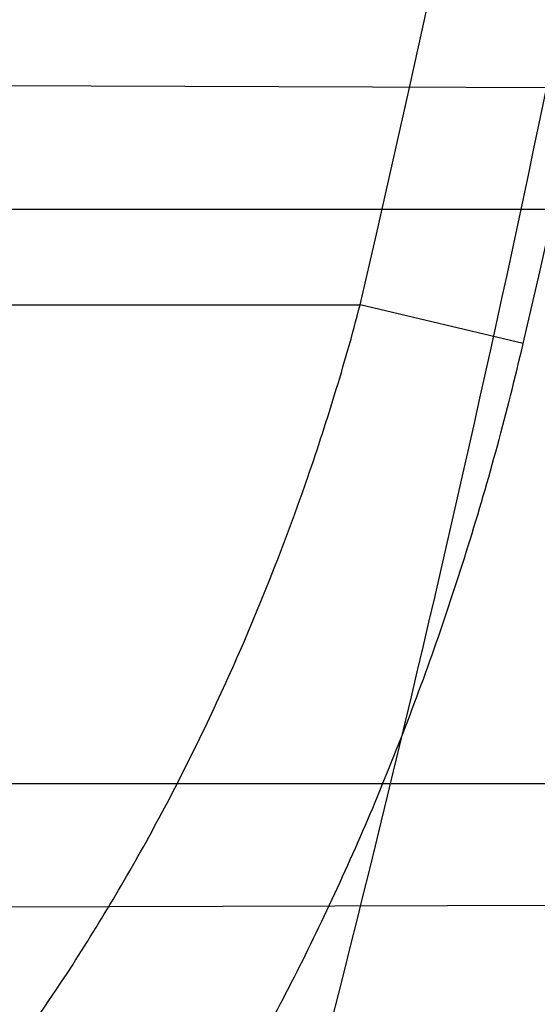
# Model space of a CAD drawing. Header units: millimetres. Extents: x 0 to 297, y 0 to 210.
# Tile 92 of 256: x 141.7331 to 141.7452, y 93.4522 to 93.4753. Entities that reach past the tile are written whole.
import ezdxf

# ---------------------------------------------------------------- set-up
doc = ezdxf.new("R2010")
doc.units = ezdxf.units.MM
doc.header["$LTSCALE"] = 16.335
doc.layers.get('0').update_dxf_attribs({"linetype": 'CONTINUOUS'})
for name, color, linetype in [('01_GLOBAL', 7, 'CONTINUOUS'), ('INTFCLR_1', 7, 'CONTINUOUS'), ('INTFCLR_144815', 7, 'CONTINUOUS')]:
    doc.layers.add(name, color=color, linetype=linetype)

msp = doc.modelspace()

# ---------------------------------------------------------------- linework, layer by layer
at = {"color": 7, "linetype": 'Continuous'}
msp.add_circle((142.5788034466, 92.2083412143), 3.42, dxfattribs=at)
at = {"color": 9, "linetype": 'Continuous'}
msp.add_arc((142.5788034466, 92.2083412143), 3.3761688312, 92.9674534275, 177.0325465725, dxfattribs=at)
at = {"layer": '01_GLOBAL', "color": 7, "linetype": 'Continuous'}
msp.add_circle((142.5788034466, 92.2083412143), 3.465, dxfattribs=at)
at = {"layer": 'INTFCLR_1', "color": 9, "linetype": 'Continuous'}
for p, q in [((141.7591567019, 93.4736477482), (141.7282450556, 93.4737556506)), ((141.7266979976, 93.4708428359), (141.7585536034, 93.4708428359)), ((141.264551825, 93.4685928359), (141.7410849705, 93.4685928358)), ((141.7449175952, 93.4676899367), (141.7410849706, 93.4685928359)), ((141.7554119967, 93.45734283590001), (141.7233301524, 93.45734283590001)), ((141.7234335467, 93.4544132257), (141.7547052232, 93.4545223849))]:
    msp.add_line(p, q, dxfattribs=at)
at = {"layer": 'INTFCLR_1', "color": 6, "linetype": 'Continuous'}
for radius in [0.5431065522, 0.5161422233]:
    msp.add_arc((141.273551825, 93.5765928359), radius, 270, 90.00000002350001, dxfattribs=at)
at = {"layer": 'INTFCLR_1', "color": 9, "linetype": 'Continuous'}
for centre, radius, start, end in [((141.2779528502, 93.57659374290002), 0.4794956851, 346.8723352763, 13.1275089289), ((141.2778760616, 93.5765928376), 0.475632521, 346.8756062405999, 13.1243934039), ((141.273551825, 93.5765928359), 0.4693968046, 347.3433404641, 350.5419589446)]:
    msp.add_arc(centre, radius, start, end, dxfattribs=at)
for points, knots in [([(141.7564146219, 93.4086508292), (141.7574831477, 93.41155839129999), (141.7595771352, 93.4174295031), (141.7635668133, 93.42933601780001), (141.7700402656, 93.45070775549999), (141.7760428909, 93.4757920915), (141.7800065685, 93.49821100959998), (141.7816728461, 93.5096585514), (141.7825328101, 93.5162796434), (141.7845176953, 93.5329021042), (141.7865801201, 93.56130459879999), (141.786249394, 93.5948145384), (141.7846909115, 93.6165304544), (141.783710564, 93.6265576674), (141.7829887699, 93.6332267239), (141.7807586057, 93.6512265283), (141.7756949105, 93.6800492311), (141.7683980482, 93.70818923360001), (141.7631787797, 93.72489102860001), (141.7612158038, 93.7308650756), (141.7582294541, 93.7396651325), (141.7514922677, 93.75806300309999), (141.7398577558, 93.7850653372), (141.7266081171, 93.8105758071), (141.7173713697, 93.8262776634), (141.7130543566, 93.8332672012), (141.7101864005, 93.83782329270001), (141.7024300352, 93.84980584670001), (141.6894327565, 93.86819606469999), (141.6713790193, 93.8905837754), (141.6560874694, 93.9073650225), (141.64540551, 93.9180914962), (141.6394993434, 93.9237707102), (141.6313044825, 93.931429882), (141.6198341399, 93.9414587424), (141.6074179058, 93.951189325), (141.5999877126, 93.9564732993), (141.5969902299, 93.95850233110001), (141.595231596, 93.95966887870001), (141.5931919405, 93.96097975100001), (141.5909359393, 93.9623581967), (141.5889565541, 93.9634935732), (141.587260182, 93.9643827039), (141.5858677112, 93.96502951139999), (141.5847587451, 93.9654250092), (141.5839916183, 93.9656040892), (141.5833474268, 93.9655067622), (141.5832219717, 93.96490050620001), (141.5835311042, 93.9642303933), (141.5840679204, 93.963301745), (141.5849352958, 93.96213278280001), (141.5860911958, 93.9607075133), (141.587545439, 93.9590358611), (141.5892822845, 93.9571169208), (141.5909074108, 93.95536848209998), (141.5923395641, 93.9538455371), (141.5948337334, 93.9512100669), (141.5989725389, 93.94688354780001), (141.6073909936, 93.9380497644), (141.6165855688, 93.9281391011), (141.6249614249, 93.9186667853), (141.6301387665, 93.9126434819), (141.6384641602, 93.90275559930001), (141.6512098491, 93.88673181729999), (141.6679191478, 93.8634190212), (141.680013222, 93.8443873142), (141.6879313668, 93.83084055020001), (141.6933038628, 93.8213126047), (141.702572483, 93.8039212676), (141.7149508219, 93.7776586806), (141.7234902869, 93.75576266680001), (141.7274621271, 93.7444100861)], [0, 0, 0, 0, 0.0103790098, 0.0208837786, 0.0420711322, 0.08518383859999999, 0.1071959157, 0.1183352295, 0.1239409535, 0.1295662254, 0.1744257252, 0.2192335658, 0.2417179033, 0.2473538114, 0.2529901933, 0.2641930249, 0.3081221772, 0.3509242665, 0.3614865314, 0.3667493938, 0.3719931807, 0.3926229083, 0.4323809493, 0.4704125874, 0.488853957, 0.4934075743, 0.4979380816, 0.506891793, 0.541232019, 0.5733300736, 0.6031972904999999, 0.6172524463, 0.624045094, 0.6306497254, 0.6548348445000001, 0.6750681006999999, 0.6834748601, 0.6853777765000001, 0.68719583, 0.6905456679, 0.6935010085, 0.6960526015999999, 0.698191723, 0.6999112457, 0.7012080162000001, 0.7020916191, 0.7026257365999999, 0.703100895, 0.7038825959, 0.7050751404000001, 0.7066972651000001, 0.7087491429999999, 0.7112254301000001, 0.7141189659, 0.7174213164, 0.7192231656, 0.7211235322, 0.729579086, 0.7392841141, 0.7620097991, 0.7748694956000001, 0.7816475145, 0.7886215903, 0.818178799, 0.8502213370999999, 0.88468242, 0.8936821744, 0.9027945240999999, 0.9213302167, 0.9597016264, 1, 1, 1, 1]), ([(141.589474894, 93.9635928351), (141.5901302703, 93.9635927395), (141.5934664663, 93.96227294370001), (141.5972968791, 93.9600325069), (141.6010154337, 93.95769364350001), (141.6028021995, 93.9565296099), (141.6058484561, 93.95450638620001), (141.6133970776, 93.94924141), (141.6260174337, 93.93955065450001), (141.6376862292, 93.9295595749), (141.6460232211, 93.9219302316), (141.6520280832, 93.91627713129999), (141.6628847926, 93.9056050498), (141.6784293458, 93.8889099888), (141.6967876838, 93.8666341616), (141.7100118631, 93.8483278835), (141.7179037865, 93.83639944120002), (141.7208202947, 93.8318664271), (141.7252087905, 93.8249149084), (141.734595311, 93.80930459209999), (141.748064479, 93.7839377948), (141.7598995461, 93.7570716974), (141.766753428, 93.7387640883), (141.7697904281, 93.7300101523), (141.7717861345, 93.7240691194), (141.7770905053, 93.7074658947), (141.7845086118, 93.67948795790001), (141.7896594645, 93.6508151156), (141.7919274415, 93.6329110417), (141.7926613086, 93.62627893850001), (141.793657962, 93.61630821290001), (141.795242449, 93.59471460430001), (141.7955788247, 93.5613875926), (141.7934815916, 93.5331432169), (141.7914638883, 93.5166159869), (141.7905895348, 93.51003151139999), (141.788895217, 93.4986462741), (141.7848639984, 93.4763451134), (141.7787596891, 93.4513974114), (141.7721799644, 93.4301501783), (141.768123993, 93.4183101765), (141.7659952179, 93.41247182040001), (141.7649089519, 93.40958046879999)], [0, 0, 0, 0, 0.0031306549, 0.0166311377, 0.0214593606, 0.0240790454, 0.0268205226, 0.0389267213, 0.0680356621, 0.1027866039, 0.1122691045, 0.1220183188, 0.1421809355, 0.1849822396, 0.2309158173, 0.2799873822, 0.2927706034, 0.2992370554, 0.3057353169, 0.3320403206, 0.3862319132, 0.4428084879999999, 0.4721383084, 0.4795908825, 0.487069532, 0.5020757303, 0.5628487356, 0.6251729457, 0.6410612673, 0.6490543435, 0.6570463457, 0.6889269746, 0.7524526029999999, 0.8160592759, 0.8240370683, 0.8319876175, 0.8477879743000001, 0.8790177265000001, 0.9402188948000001, 0.970317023, 0.9852457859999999, 1, 1, 1, 1]), ([(141.7274621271, 93.7444100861), (141.7315912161, 93.73260804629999), (141.7390893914, 93.7083558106), (141.7462276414, 93.6771830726), (141.7497519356, 93.6563636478), (141.7511690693, 93.6465420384), (141.7520562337, 93.63993331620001), (141.7542266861, 93.62172821), (141.7563129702, 93.5917074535), (141.7560193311, 93.56158016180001), (141.75492511, 93.5431617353), (141.7544248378, 93.53644044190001), (141.7535799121, 93.5264371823), (141.7512498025, 93.5051367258), (141.7458257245, 93.4730218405), (141.7391945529, 93.44635307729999), (141.7346932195, 93.43104762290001), (141.7328673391, 93.4250457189), (141.7295794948, 93.4147503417), (141.7226337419, 93.3948776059), (141.7115361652, 93.3677887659), (141.7001192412, 93.3445285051), (141.6927555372, 93.3309518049), (141.6900841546, 93.32616319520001), (141.6861147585, 93.3191771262), (141.6775648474, 93.3047783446), (141.6639972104, 93.28405809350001), (141.6473654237, 93.26144055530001), (141.6353721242, 93.2466858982), (141.6284582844, 93.2385874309), (141.6258517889, 93.2355648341), (141.6214530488, 93.2305373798), (141.6133270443, 93.2214911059), (141.6044845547, 93.2120682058), (141.5965053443, 93.2037254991), (141.5917239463, 93.1987068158), (141.5879282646, 93.1946089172), (141.5854794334, 93.19177211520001), (141.5841304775, 93.1899788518), (141.5835709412, 93.18902726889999), (141.5832318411, 93.1883445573), (141.5833749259, 93.1874561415), (141.5852684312, 93.18784244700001), (141.5873513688, 93.1888408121), (141.5911230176, 93.19087984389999), (141.5947207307, 93.1931715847), (141.5976748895, 93.1951401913), (141.5995705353, 93.1964436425), (141.602756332, 93.1986733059), (141.6078515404, 93.20240372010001), (141.6149715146, 93.20793848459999), (141.62561538, 93.21669735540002), (141.6351418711, 93.22524116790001), (141.6434777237, 93.2332353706), (141.649452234, 93.23913163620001), (141.6602195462, 93.2502334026), (141.6755659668, 93.26754542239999), (141.6935858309, 93.2905631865), (141.7064887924, 93.3094194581), (141.7141583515, 93.3216829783), (141.7169899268, 93.32634221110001), (141.721250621, 93.3334910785), (141.7303494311, 93.3495428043), (141.743335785, 93.375597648), (141.7522698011, 93.3973723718), (141.7564146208, 93.40865082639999)], [0, 0, 0, 0, 0.0419354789, 0.08505031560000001, 0.1071497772, 0.1127379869, 0.1183317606, 0.1295131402, 0.1742263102, 0.2191466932, 0.230445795, 0.2361065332, 0.241751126, 0.2641147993, 0.3079545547, 0.3508736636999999, 0.3561840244, 0.3614616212, 0.3719139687, 0.3924297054, 0.4320526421, 0.4700131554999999, 0.4792642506, 0.483852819, 0.4884035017, 0.5062126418, 0.5400088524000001, 0.5714206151, 0.6003317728, 0.6037560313, 0.6071340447, 0.6137178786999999, 0.6261602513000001, 0.6479155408, 0.6570536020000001, 0.6648783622, 0.6711643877, 0.6757843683, 0.6774462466, 0.6786751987, 0.6794900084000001, 0.6799813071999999, 0.6813020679, 0.6842478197, 0.6888651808, 0.6950795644, 0.6987591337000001, 0.70073729, 0.7027989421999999, 0.7117993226, 0.7219139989, 0.7330405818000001, 0.7580265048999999, 0.7648041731, 0.7717766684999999, 0.7861782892, 0.816667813, 0.8493175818, 0.8841610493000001, 0.8932352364, 0.8978283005, 0.9024468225, 0.9211469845, 0.9596997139, 1, 1, 1, 1]), ([(141.5894748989, 93.1895928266), (141.5892979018, 93.1895928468), (141.5888645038, 93.1896782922), (141.5888868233, 93.190457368), (141.5893505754, 93.1912589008), (141.5901524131, 93.1924502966), (141.5913747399, 93.19393289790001), (141.5929802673, 93.19575471), (141.5949656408, 93.1978911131), (141.5971947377, 93.2002239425), (141.5996190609, 93.2027196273), (141.6031782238, 93.2063557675), (141.6105296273, 93.21384324), (141.6195432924, 93.22320786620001), (141.6278287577, 93.2322027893), (141.6323134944, 93.2372021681), (141.6349707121, 93.240207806), (141.642015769, 93.24825737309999), (141.6542358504, 93.2629238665), (141.6711890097, 93.2854196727), (141.6850238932, 93.3060388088), (141.6937443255, 93.3203727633), (141.6977917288, 93.32732574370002), (141.7005148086, 93.332090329), (141.7080176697, 93.34559306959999), (141.7196527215, 93.3687304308), (141.7309710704, 93.39569854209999), (141.7380553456, 93.41548603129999), (141.7414080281, 93.4257353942), (141.74326968, 93.43170979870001), (141.7478571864, 93.44693850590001), (141.754617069, 93.4734775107), (141.7601493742, 93.50545404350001), (141.7625257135, 93.5266628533), (141.7633872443, 93.5366215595), (141.7638973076, 93.5433123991), (141.7650129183, 93.56164671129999), (141.7653124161, 93.591641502), (141.7631848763, 93.6215275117), (141.7609722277, 93.63964749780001), (141.7600677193, 93.64622607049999), (141.758622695, 93.65600410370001), (141.7550282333, 93.6767350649), (141.7477475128, 93.7077732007), (141.7401050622, 93.7319029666), (141.7358975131, 93.7436438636)], [0, 0, 0, 0, 0.0008731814, 0.0017184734, 0.0032338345, 0.0055641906, 0.008732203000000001, 0.0127298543, 0.0175349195, 0.0231216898, 0.028646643, 0.0346996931, 0.0482229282, 0.0804128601, 0.09881585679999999, 0.1085510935, 0.1135452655, 0.1186072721, 0.1613234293, 0.207686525, 0.2575125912, 0.2837456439, 0.2904463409, 0.297201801, 0.3108185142, 0.3666506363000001, 0.4248611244, 0.4549770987, 0.470314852, 0.4780577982, 0.4858479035, 0.548777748, 0.6130125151, 0.6457681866, 0.6540348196, 0.6623247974, 0.6788712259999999, 0.7446474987, 0.8101274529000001, 0.8265054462, 0.8346996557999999, 0.8428862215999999, 0.8752668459, 0.9384715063, 1, 1, 1, 1]), ([(141.6958671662, 93.4346925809), (141.698433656, 93.43464778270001), (141.7034540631, 93.43478264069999), (141.7096179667, 93.4357432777), (141.7137092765, 93.4369102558), (141.7159732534, 93.4377270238), (141.7192989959, 93.4391029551), (141.7230048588, 93.44120428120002), (141.726347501, 93.44384228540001), (141.7281837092, 93.4455280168), (141.7309102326, 93.4482913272), (141.7333296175, 93.4514357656), (141.735423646, 93.4548407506), (141.7367812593, 93.4572660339), (141.7383099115, 93.46043683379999), (141.739603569, 93.4637449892), (141.7405003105, 93.46648369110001), (141.7408992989, 93.4678853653), (141.7410849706, 93.4685928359)], [0, 0, 0, 0, 0.1247146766, 0.2435008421, 0.3019244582, 0.3311631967, 0.3603924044, 0.476776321, 0.5364413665, 0.5670062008, 0.5978287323, 0.7250159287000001, 0.7583747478, 0.7920548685, 0.8600121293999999, 0.9292166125, 0.9644627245, 1, 1, 1, 1]), ([(141.6983404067, 93.429308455), (141.7009977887, 93.4292345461), (141.706202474, 93.4293522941), (141.7125904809, 93.4304027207), (141.71681314, 93.43170721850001), (141.7191501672, 93.4326211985), (141.7226016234, 93.43418241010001), (141.7264346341, 93.43656930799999), (141.7298505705, 93.4395429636), (141.7317341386, 93.44145136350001), (141.7345542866, 93.4446123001), (141.7370258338, 93.4481882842), (141.7391594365, 93.4520359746), (141.7405452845, 93.4548015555), (141.7421088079, 93.458413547), (141.7434201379, 93.46217457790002), (141.7443280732, 93.465289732), (141.744730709, 93.4668846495), (141.7449175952, 93.4676899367)], [0, 0, 0, 0, 0.1201969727, 0.2347797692, 0.2913273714, 0.3197232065, 0.3481872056, 0.4625770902, 0.5220076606, 0.5526740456, 0.5837559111, 0.7134942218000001, 0.7478563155, 0.7826955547, 0.8533137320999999, 0.9256470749, 0.9626222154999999, 1, 1, 1, 1])]:
    msp.add_open_spline(points, degree=3, knots=knots, dxfattribs=at)
at = {"layer": 'INTFCLR_1', "color": 6, "linetype": 'Continuous'}
for points, knots in [([(141.6277114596, 93.9635928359), (141.62722335, 93.9635928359), (141.6272941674, 93.9616186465), (141.6286240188, 93.9602168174), (141.6303773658, 93.9574436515), (141.6330579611, 93.9541787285), (141.636536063, 93.9498851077), (141.6409148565, 93.9446589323), (141.6460561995, 93.938503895), (141.6515635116, 93.9318371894), (141.6570035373, 93.92513003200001), (141.6620669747, 93.9187433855), (141.6667156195, 93.9127488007), (141.6709428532, 93.907173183), (141.6747632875, 93.9020253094), (141.678203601, 93.89729346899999), (141.6812975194, 93.892957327), (141.684076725, 93.8889918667), (141.6865629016, 93.8853864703), (141.6887839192, 93.8821174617), (141.6907670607, 93.879157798), (141.6925435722, 93.87647309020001), (141.6941233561, 93.874058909), (141.6955259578, 93.8718932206), (141.6967707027, 93.86995357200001), (141.6978866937, 93.8681999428), (141.6988796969, 93.86662771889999), (141.6997620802, 93.86522135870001), (141.7005836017, 93.8639042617), (141.7014128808, 93.86256652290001), (141.7023097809, 93.86111046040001), (141.7032931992, 93.8595026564), (141.7043734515, 93.85772284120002), (141.7055619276, 93.8557478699), (141.706875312, 93.8535443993), (141.7083246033, 93.8510862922), (141.7099237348, 93.84834019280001), (141.7116817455, 93.8452798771), (141.7136163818, 93.8418602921), (141.7157436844, 93.8380349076), (141.7180830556, 93.833744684), (141.7206593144, 93.82891480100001), (141.7234900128, 93.82347305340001), (141.726590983, 93.8173359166), (141.7299816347, 93.810401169), (141.7336899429, 93.8025259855), (141.7377398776, 93.7935382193), (141.7421529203, 93.78321811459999), (141.7469453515, 93.7713014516), (141.7521299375, 93.7574106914), (141.7576364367, 93.74122679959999), (141.7631009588, 93.7231958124), (141.7681397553, 93.7040775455), (141.7724835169, 93.68473862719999), (141.7760959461, 93.6653468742), (141.7789762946, 93.645979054), (141.7811396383, 93.6266321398), (141.78259316, 93.6073517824), (141.7833500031, 93.5881192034), (141.7834187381, 93.5689647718), (141.782807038, 93.54987085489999), (141.7815194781, 93.5308399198), (141.7795595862, 93.51188722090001), (141.7769236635, 93.4929746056), (141.7736112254, 93.47412732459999), (141.7696058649, 93.4553044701), (141.7649044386, 93.43652991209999), (141.7595680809, 93.41806413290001), (141.7539109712, 93.4008043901), (141.7483372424, 93.3854818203), (141.7431614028, 93.3723954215), (141.7384031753, 93.3611505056), (141.7340415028, 93.3514143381), (141.7300563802, 93.34293319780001), (141.7264192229, 93.3354991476), (141.7231040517, 93.3289574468), (141.7200858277, 93.32318225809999), (141.7173473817, 93.3180790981), (141.7148681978, 93.3135654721), (141.7126227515, 93.30956018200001), (141.7105887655, 93.305996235), (141.7087453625, 93.3028169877), (141.7070795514, 93.29998482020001), (141.705579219, 93.29746570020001), (141.7042282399, 93.2952218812), (141.7030062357, 93.2932118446), (141.701896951, 93.29140311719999), (141.7008702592, 93.2897422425), (141.6998448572, 93.28809591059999), (141.698741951, 93.2863382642), (141.697495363, 93.2843681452), (141.6960930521, 93.28217288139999), (141.6945138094, 93.27972619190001), (141.6927331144, 93.2769994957), (141.6907308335, 93.2739717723), (141.6884841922, 93.27062245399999), (141.6859642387, 93.26692415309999), (141.6831423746, 93.2628508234), (141.6799866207, 93.2583791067), (141.6764721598, 93.2534967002), (141.6725652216, 93.248182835), (141.668231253, 93.2424190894), (141.6634587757, 93.2362207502), (141.6582464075, 93.2296072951), (141.6526341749, 93.2226555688), (141.646910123, 93.21570810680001), (141.6415439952, 93.20927720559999), (141.6369559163, 93.20380754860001), (141.633315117, 93.19932400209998), (141.6305101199, 93.19592415), (141.6286771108, 93.1930397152), (141.6273060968, 93.1916061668), (141.6272194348, 93.1895928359), (141.6277114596, 93.1895928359)], [0, 0, 0, 0, 0.0017146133, 0.0041239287, 0.0077631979, 0.0127375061, 0.019147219, 0.0271011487, 0.0367138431, 0.0473099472, 0.0574795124, 0.0670486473, 0.07593967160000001, 0.0841262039, 0.0916267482, 0.0984583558, 0.1046766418, 0.1103381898, 0.1154683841, 0.1200606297, 0.1242209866, 0.1279830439, 0.1313690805, 0.1343557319, 0.1370466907, 0.1394649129, 0.141657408, 0.1435788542, 0.1452969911, 0.147110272, 0.1491076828, 0.1513042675, 0.1537308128, 0.1564212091, 0.1594011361, 0.1627417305, 0.1664450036, 0.1705638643, 0.1751393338, 0.1802462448, 0.1859394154, 0.1923045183, 0.1994748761, 0.2074861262, 0.2164579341, 0.2265900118, 0.2380620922, 0.2510852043, 0.2660147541, 0.2831767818, 0.3031618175, 0.3260557, 0.3493456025, 0.3725974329, 0.3956655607, 0.4186206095, 0.4413650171, 0.4640353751, 0.4865253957, 0.5089623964, 0.531306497, 0.5536180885, 0.5759523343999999, 0.598223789, 0.6206818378, 0.6431588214, 0.6658101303, 0.6886542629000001, 0.710664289, 0.7296002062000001, 0.7459208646, 0.7600932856, 0.7724882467, 0.7833944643, 0.793008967, 0.8015592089, 0.8091555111, 0.8158987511, 0.8219029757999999, 0.8272448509, 0.832028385, 0.8363175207, 0.8401542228, 0.8435703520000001, 0.8466171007, 0.8493545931, 0.8518335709, 0.8540704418, 0.8562135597, 0.8586467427, 0.8613594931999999, 0.864403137, 0.8677972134, 0.87158895, 0.8758429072, 0.8805481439, 0.8857559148, 0.8915631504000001, 0.8979547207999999, 0.9049814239, 0.9126947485, 0.9211229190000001, 0.9303127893, 0.9401736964, 0.9507020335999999, 0.9616958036, 0.9717974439, 0.9801138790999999, 0.9868020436, 0.9920080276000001, 0.9957951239, 0.9982716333, 1, 1, 1, 1]), ([(141.6277114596, 93.1895928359), (141.628171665, 93.1895928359), (141.6293857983, 93.19006169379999), (141.6315047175, 93.19118839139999), (141.6344755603, 93.1931057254), (141.6382959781, 93.1958294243), (141.6430293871, 93.1994736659), (141.6486619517, 93.204090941), (141.6548706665, 93.2094848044), (141.6611699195, 93.2152477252), (141.6671157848, 93.2209450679), (141.6725640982, 93.22637349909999), (141.6775235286, 93.2314965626), (141.6820174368, 93.23628843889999), (141.6860792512, 93.24074344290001), (141.6897364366, 93.2448601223), (141.6930192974, 93.248641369), (141.695970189, 93.25211257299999), (141.6986132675, 93.2552811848), (141.7009775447, 93.25816358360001), (141.7030883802, 93.2607771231), (141.7049778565, 93.2631493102), (141.7066938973, 93.26533073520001), (141.7083843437, 93.267503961), (141.7101852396, 93.2698473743), (141.7120971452, 93.2723692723), (141.7139888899, 93.2749001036), (141.7158471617, 93.2774191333), (141.7177807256, 93.2800762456), (141.719921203, 93.2830619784), (141.7223135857, 93.2864552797), (141.7249869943, 93.2903210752), (141.7279695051, 93.29472983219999), (141.7312859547, 93.2997545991), (141.7349620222, 93.3054853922), (141.739037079, 93.3120481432), (141.7435494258, 93.3195877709), (141.7485344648, 93.32828125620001), (141.7540294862, 93.3383627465), (141.760066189, 93.3501066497), (141.766684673, 93.36392390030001), (141.7737557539, 93.3800111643), (141.780825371, 93.39786298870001), (141.7874356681, 93.4166847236), (141.7933066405, 93.4357633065), (141.7983875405, 93.454912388), (141.8026952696, 93.4741114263), (141.8062277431, 93.4932588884), (141.8090134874, 93.5124067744), (141.811058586, 93.53147350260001), (141.8123825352, 93.5504894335), (141.8129971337, 93.5694357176), (141.8129122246, 93.5883156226), (141.8121342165, 93.6071403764), (141.8106673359, 93.62589803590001), (141.8085112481, 93.6445966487), (141.8056642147, 93.6632334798), (141.8021262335, 93.68178000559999), (141.7978831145, 93.7002777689), (141.7929277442, 93.71870359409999), (141.7872355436, 93.7370788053), (141.7808222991, 93.75530999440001), (141.7739442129, 93.77270942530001), (141.7670434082, 93.78846903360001), (141.7605810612, 93.8020326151), (141.7546880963, 93.8135696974), (141.7493295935, 93.823472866), (141.7444701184, 93.8320171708), (141.7400702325, 93.83943301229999), (141.7360941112, 93.8458959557), (141.7325006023, 93.8515538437), (141.7292596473, 93.8565142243), (141.726339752, 93.8608753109), (141.7237187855, 93.86470654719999), (141.7213647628, 93.8680818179), (141.7192605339, 93.87104888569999), (141.717372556, 93.87367216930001), (141.7156764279, 93.8759981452), (141.7140548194, 93.87819543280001), (141.7123690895, 93.88045363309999), (141.7105117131, 93.88291035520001), (141.7085985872, 93.8854056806), (141.7066793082, 93.8878747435), (141.7047357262, 93.8903431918), (141.7026024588, 93.8930148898), (141.7002196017, 93.8959525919), (141.69755058, 93.8991866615), (141.6945697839, 93.9027308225), (141.6912418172, 93.90660370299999), (141.6875371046, 93.9108152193), (141.6834171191, 93.91537787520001), (141.6788518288, 93.92028969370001), (141.6738154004, 93.9255385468), (141.6682758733, 93.9311042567), (141.6622344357, 93.93693821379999), (141.6557918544, 93.9428789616), (141.6493931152, 93.94847737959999), (141.6435362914, 93.95331061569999), (141.6386043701, 93.9571286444), (141.6346411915, 93.9599686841), (141.6315795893, 93.9619541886), (141.6294126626, 93.96311226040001), (141.6281767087, 93.9635928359), (141.6277114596, 93.9635928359)], [0, 0, 0, 0, 0.0015510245, 0.0042404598, 0.008161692, 0.0134191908, 0.0200669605, 0.0282845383, 0.0379646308, 0.04778133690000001, 0.0570562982, 0.0657163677, 0.0737008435, 0.0810864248, 0.08785639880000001, 0.09401872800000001, 0.09964461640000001, 0.1047327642, 0.1093734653, 0.1135510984, 0.1172970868, 0.1206958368, 0.1237721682, 0.1266512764, 0.1299751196, 0.1337328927, 0.1373171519, 0.1406241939, 0.1442827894, 0.1483924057, 0.1530055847, 0.1582756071, 0.1642330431, 0.1709447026, 0.1785661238, 0.1871788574, 0.1969791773, 0.2081785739, 0.2209513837, 0.2356728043, 0.2526768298, 0.2725784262, 0.2948857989, 0.3173719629, 0.3397942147, 0.362144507, 0.3841260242, 0.4060931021, 0.4277499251, 0.4493238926, 0.4707068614, 0.4919794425, 0.5131973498, 0.5343237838, 0.5554641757, 0.5765947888, 0.5977467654, 0.6189899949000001, 0.6402145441, 0.6616941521, 0.6832817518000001, 0.7050322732, 0.7268136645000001, 0.7463228, 0.7630041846, 0.7774428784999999, 0.7899800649, 0.8009502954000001, 0.8105690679, 0.8190401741, 0.8265233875, 0.8331581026, 0.8390096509, 0.8442114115, 0.8488026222, 0.8528784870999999, 0.8564706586, 0.8596954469, 0.8625805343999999, 0.8656744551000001, 0.8691928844, 0.8729603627, 0.8762716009, 0.879732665, 0.8835489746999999, 0.8877941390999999, 0.8924809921, 0.8976810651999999, 0.9034017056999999, 0.9096904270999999, 0.916584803, 0.9241199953, 0.932290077, 0.9411002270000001, 0.9505839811, 0.960593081, 0.9706330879, 0.9792338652, 0.9861845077, 0.991642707, 0.9956806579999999, 0.9984319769, 1, 1, 1, 1])]:
    msp.add_open_spline(points, degree=3, knots=knots, dxfattribs=at)
at = {"layer": 'INTFCLR_144815', "color": 6, "linetype": 'Continuous'}
for radius in [0.5743020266, 0.5472855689]:
    msp.add_circle((141.273551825, 93.5765928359), radius, dxfattribs=at)
for radius, start, end in [(0.7917112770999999, 313.9937911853, 154.5150993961), (0.7647112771, 312.9543589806, 154.5144414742), (0.73941501, 282.2440355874, 71.2863570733), (0.5834285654, 308.490992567, 51.50900743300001), (0.6104450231, 316.9838592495, 43.0161407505), (0.5760164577, 313.9992414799, 46.00075850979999)]:
    msp.add_arc((141.273551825, 93.5765928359), radius, start, end, dxfattribs=at)
at = {"layer": 'INTFCLR_144815', "color": 9, "linetype": 'Continuous'}
for centre, radius, start, end in [((141.273551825, 93.5765928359), 0.7345008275, 292.4997540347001, 54.0964566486), ((141.2735550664, 93.5765943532), 0.6625959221, 292.4997540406, 54.09645665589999), ((141.2735749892, 93.5765983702), 0.6513931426, 311.2505121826, 48.7494878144), ((141.2735518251, 93.5765928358), 0.5937131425, 314.0862202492, 45.9137797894), ((141.273551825, 93.5765928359), 0.5795156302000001, 313.8592910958, 46.1407088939), ((141.273551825, 93.5765928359), 0.5757241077, 314.0319604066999, 45.9680396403)]:
    msp.add_arc(centre, radius, start, end, dxfattribs=at)
at = {"layer": 'INTFCLR_144815', "color": 6, "linetype": 'Continuous'}
for points, knots in [([(141.6746009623, 93.1760929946), (141.6743294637, 93.1760979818), (141.6739346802, 93.1770195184), (141.6745467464, 93.1778388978), (141.6750158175, 93.17883374), (141.6756162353, 93.1797931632), (141.6763427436, 93.18091902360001), (141.6772268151, 93.1822020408), (141.6782605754, 93.1836515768), (141.6794495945, 93.1852715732), (141.6807951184, 93.18706860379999), (141.6822994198, 93.18904864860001), (141.6839649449, 93.1912193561), (141.6857956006, 93.1935906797), (141.6877946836, 93.1961725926), (141.6899625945, 93.1989721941), (141.6922956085, 93.2019921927), (141.6947877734, 93.2052332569), (141.6974360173, 93.20870055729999), (141.7002434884, 93.21240829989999), (141.7032142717, 93.2163732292), (141.7063442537, 93.22060254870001), (141.7096232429, 93.2250961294), (141.7130388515, 93.22985135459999), (141.7165811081, 93.2348694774), (141.7202374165, 93.2401484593), (141.7239937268, 93.2456843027), (141.7278347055, 93.251470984), (141.731743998, 93.2575005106), (141.735704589, 93.26376313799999), (141.7396991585, 93.2702476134), (141.7437104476, 93.2769414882), (141.7477216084, 93.28383147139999), (141.7517165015, 93.2909037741), (141.7556799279, 93.2981444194), (141.7595977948, 93.3055395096), (141.7634572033, 93.3130754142), (141.767246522, 93.3207389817), (141.7709553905, 93.32851766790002), (141.7745746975, 93.3363996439), (141.7780965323, 93.3443738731), (141.7815140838, 93.35243008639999), (141.7848215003, 93.3605586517), (141.7880144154, 93.3687521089), (141.7910827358, 93.3769863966), (141.7940232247, 93.38525192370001), (141.7968372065, 93.39355072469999), (141.7995279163, 93.40189302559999), (141.8020958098, 93.4102817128), (141.8045374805, 93.4187064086), (141.8068514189, 93.42716225), (141.8090350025, 93.4356385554), (141.811086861, 93.444127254), (141.8130074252, 93.4526268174), (141.8147973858, 93.4611370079), (141.8164574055, 93.4696578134), (141.8179878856, 93.4781882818), (141.8193889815, 93.4867260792), (141.8206608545, 93.49526836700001), (141.8218038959, 93.5038134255), (141.8228186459, 93.5123607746), (141.8237055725, 93.5209097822), (141.8244651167, 93.5294599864), (141.8250976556, 93.5380107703), (141.8256035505, 93.54656205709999), (141.825983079, 93.55511352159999), (141.8262364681, 93.5636652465), (141.8263638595, 93.57221696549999), (141.8263653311, 93.5807687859), (141.8262408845, 93.58932047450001), (141.825990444, 93.5978721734), (141.8256138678, 93.6064236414), (141.8251109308, 93.61497493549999), (141.8244813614, 93.6235256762), (141.8237248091, 93.6320757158), (141.8228408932, 93.64062454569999), (141.821829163, 93.64917180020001), (141.8206891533, 93.6577167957), (141.8194203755, 93.6662587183), (141.8180223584, 93.67479645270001), (141.8164946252, 93.6833288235), (141.8148367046, 93.6918545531), (141.8130483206, 93.7003713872), (141.8111294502, 93.708876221), (141.8090801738, 93.7173660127), (141.8069004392, 93.7258386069), (141.8045900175, 93.7342926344), (141.8021489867, 93.7427256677), (141.7995780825, 93.7511333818), (141.7968786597, 93.7595102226), (141.794052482, 93.76785030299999), (141.7911015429, 93.7761479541), (141.7880284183, 93.78439680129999), (141.7848363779, 93.7925896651), (141.7815294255, 93.8007186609), (141.7781123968, 93.8087751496), (141.7745910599, 93.8167496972), (141.7709722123, 93.8246320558), (141.7672637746, 93.83241116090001), (141.7634748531, 93.84007518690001), (141.7596157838, 93.8476116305), (141.7556981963, 93.85500733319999), (141.7517349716, 93.8622486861), (141.7477402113, 93.8693217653), (141.7437291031, 93.8762126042), (141.7397177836, 93.8829074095), (141.7357230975, 93.8893928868), (141.7317622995, 93.8956565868), (141.7278527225, 93.90168723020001), (141.7240113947, 93.9074750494), (141.7202546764, 93.9130120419), (141.7165979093, 93.9182921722), (141.7130551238, 93.92331147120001), (141.7096387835, 93.92806808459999), (141.7063596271, 93.93256220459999), (141.7032265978, 93.9367959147), (141.7002468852, 93.9407729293), (141.6974259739, 93.9444983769), (141.6947677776, 93.947978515), (141.6922747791, 93.9512204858), (141.689948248, 93.9542320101), (141.6877884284, 93.957021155), (141.6857947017, 93.9595961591), (141.6839658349, 93.96196516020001), (141.6823001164, 93.9641361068), (141.6807955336, 93.9661165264), (141.6794499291, 93.96791362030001), (141.6782609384, 93.9695336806), (141.6772266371, 93.97098359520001), (141.6763438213, 93.9722659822), (141.6756133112, 93.9733940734), (141.6750243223, 93.9743472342), (141.6745991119, 93.9751992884), (141.6741632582, 93.9759468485), (141.6741898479, 93.9770851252), (141.6746009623, 93.97709267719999)], [0, 0, 0, 0, 0.0009311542, 0.0023661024, 0.0034197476, 0.004708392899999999, 0.006238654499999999, 0.0080169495, 0.0100497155, 0.0123440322, 0.0149074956, 0.0177478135, 0.0208710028, 0.0242896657, 0.0280205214, 0.0320682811, 0.0364316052, 0.0411066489, 0.04608797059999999, 0.0513925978, 0.0570544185, 0.0630770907, 0.069434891, 0.0761294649, 0.08315356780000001, 0.09049758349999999, 0.0981493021, 0.1060937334, 0.1143137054, 0.1227901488, 0.1315025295, 0.1404294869, 0.1495493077, 0.1588404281, 0.1682819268, 0.1778537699, 0.1875370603, 0.197314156, 0.207168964, 0.217086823, 0.2270545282, 0.2370604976, 0.2470942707, 0.2571461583, 0.2672135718, 0.2772260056, 0.2872285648, 0.2972614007, 0.3072826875, 0.3173107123, 0.3273382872, 0.3373435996, 0.3473246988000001, 0.3572841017, 0.367223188, 0.3771444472, 0.387051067, 0.3969410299, 0.4068119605, 0.4166652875, 0.4265028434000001, 0.4363264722, 0.4461370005, 0.4559367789, 0.4657270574, 0.4755104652, 0.4852884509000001, 0.4950636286, 0.5048374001, 0.5146124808, 0.5243903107, 0.5341735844, 0.5439637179, 0.5537632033, 0.5635732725, 0.5733961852, 0.5832332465, 0.5930862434, 0.6029564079, 0.6128446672, 0.6227518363, 0.6326790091, 0.6426268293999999, 0.6525927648, 0.6625749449, 0.6725742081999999, 0.6825911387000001, 0.6926266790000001, 0.7026779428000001, 0.7127386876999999, 0.7228052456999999, 0.7328732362, 0.7429368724, 0.7529895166, 0.7630233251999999, 0.7730292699, 0.7829971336, 0.7929151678, 0.8027701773, 0.8125475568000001, 0.8222311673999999, 0.8318035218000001, 0.8412455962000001, 0.8505374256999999, 0.8596580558, 0.8685859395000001, 0.8772993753, 0.8857769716, 0.8939982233, 0.9019439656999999, 0.9095970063, 0.9169424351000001, 0.9239679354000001, 0.9306640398, 0.9370242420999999, 0.9430448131, 0.9487246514, 0.9540648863, 0.9590688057, 0.9637413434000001, 0.9680887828, 0.9721183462, 0.9758379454, 0.9792560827, 0.9823810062, 0.9852211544, 0.9877847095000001, 0.9900792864, 0.992112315, 0.993890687, 0.995421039, 0.9967097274, 0.9977633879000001, 0.9985900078, 1, 1, 1, 1]), ([(141.6876600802, 93.9635928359), (141.6873876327, 93.9635928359), (141.6869901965, 93.9626640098), (141.6875708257, 93.9618304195), (141.6880138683, 93.96081402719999), (141.6885845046, 93.9598337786), (141.6892758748, 93.95868324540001), (141.6901180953, 93.95737211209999), (141.6911032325, 93.9558912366), (141.6922361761, 93.95423713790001), (141.693517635, 93.95240368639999), (141.6949495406, 93.9503850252), (141.696533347, 93.9481745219), (141.6982702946, 93.94576541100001), (141.7001613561, 93.9431504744), (141.702206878, 93.9403225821), (141.7044067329, 93.93727439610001), (141.7067598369, 93.9339990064), (141.7092643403, 93.9304896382), (141.7119171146, 93.9267403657), (141.7147138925, 93.9227459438), (141.7176489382, 93.9185023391), (141.7207150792, 93.9140067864), (141.7239035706, 93.9092581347), (141.7272041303, 93.90425699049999), (141.7306050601, 93.8990057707), (141.7340933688, 93.8935087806), (141.737654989, 93.8877721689), (141.7412750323, 93.881803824), (141.7449380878, 93.87561318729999), (141.7486285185, 93.8692110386), (141.7523307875, 93.8626091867), (141.7560297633, 93.8558201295), (141.759710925, 93.848856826), (141.7633605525, 93.841732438), (141.7669658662, 93.83446010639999), (141.7705151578, 93.82705267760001), (141.7739978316, 93.81952255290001), (141.7774044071, 93.81188158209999), (141.7807265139, 93.8041409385), (141.7839568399, 93.7963110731), (141.7870890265, 93.7884017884), (141.7901177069, 93.7804219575), (141.7930382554, 93.77237995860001), (141.7958469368, 93.7642830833), (141.7985405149, 93.75613842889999), (141.8011165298, 93.74795190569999), (141.8035728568, 93.7397293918), (141.8059080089, 93.7314755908), (141.8081207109, 93.7231952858), (141.8102101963, 93.71489212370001), (141.8121758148, 93.70656992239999), (141.814017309, 93.698231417), (141.8157344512, 93.6898796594), (141.8173273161, 93.68151664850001), (141.8187959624, 93.67314474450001), (141.8201406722, 93.66476527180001), (141.8213616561, 93.6563800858), (141.8224592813, 93.6479900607), (141.823433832, 93.6395966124), (141.8242856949, 93.6312001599), (141.8250151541, 93.62280178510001), (141.8256225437, 93.6144016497), (141.8261081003, 93.60600059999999), (141.8264720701, 93.59759857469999), (141.826714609, 93.58919624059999), (141.8268358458, 93.5807934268), (141.8268358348, 93.5723907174), (141.8267145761, 93.56398791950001), (141.8264720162, 93.55558560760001), (141.8261080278, 93.5471836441), (141.8256224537, 93.5387826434), (141.8250150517, 93.5303826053), (141.8242855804, 93.5219843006), (141.823433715, 93.5135879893), (141.8224591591, 93.5051946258), (141.8213615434, 93.496804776), (141.8201405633, 93.4884196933), (141.818795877, 93.48004042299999), (141.8173272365, 93.4716685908), (141.8157344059, 93.4633057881), (141.8140172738, 93.4549540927), (141.8121758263, 93.4466158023), (141.8102102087, 93.43829360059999), (141.8081207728, 93.4299906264), (141.805908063, 93.4217102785), (141.8035729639, 93.4134566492), (141.801116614, 93.4052340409), (141.7985406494, 93.3970476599), (141.7958470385, 93.38890288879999), (141.7930384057, 93.3808061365), (141.7901178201, 93.3727640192), (141.7870891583, 93.3647842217), (141.7839569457, 93.3568748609), (141.7807266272, 93.34904500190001), (141.7774045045, 93.3413043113), (141.7739979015, 93.33366327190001), (141.7705152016, 93.3261330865), (141.7669658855, 93.3187256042), (141.7633605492, 93.3114532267), (141.759710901, 93.30432879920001), (141.7560297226, 93.2973654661), (141.7523307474, 93.29057641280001), (141.748628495, 93.2839745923), (141.7449380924, 93.2775724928), (141.7412750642, 93.27138190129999), (141.737655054, 93.2654136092), (141.7340934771, 93.2596770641), (141.7306052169, 93.25418014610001), (141.7272043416, 93.24892900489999), (141.7239038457, 93.2439279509), (141.7207154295, 93.2391794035), (141.7176493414, 93.23468391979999), (141.7147143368, 93.23044036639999), (141.7119175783, 93.226445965), (141.7092648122, 93.2226966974), (141.7067603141, 93.2191873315), (141.7044071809, 93.2159118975), (141.702207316, 93.21286369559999), (141.700161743, 93.2100357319), (141.6982706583, 93.2074207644), (141.6965336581, 93.2050115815), (141.6949498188, 93.2028010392), (141.6935178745, 93.2007823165), (141.6922363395, 93.1989487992), (141.691103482, 93.19729470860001), (141.6901178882, 93.1958135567), (141.6892769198, 93.1945030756), (141.6885816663, 93.193350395), (141.6880221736, 93.19237622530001), (141.6876198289, 93.19150727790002), (141.6872095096, 93.190741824), (141.687244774, 93.1895928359), (141.6876600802, 93.1895928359)], [0, 0, 0, 0, 0.0009748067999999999, 0.0024843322, 0.0035889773, 0.0049377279, 0.0065370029, 0.0083930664, 0.0105121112, 0.0129009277, 0.0155662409, 0.0185155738, 0.0217561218, 0.0252958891, 0.029142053, 0.0333024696, 0.0377835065, 0.0425919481, 0.0477324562, 0.0532095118, 0.059024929, 0.0651792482, 0.071670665, 0.0784946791, 0.0856442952, 0.09310988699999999, 0.1008792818, 0.1089378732, 0.1172690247, 0.1258543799, 0.1346742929, 0.1437082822, 0.1529356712, 0.1623360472, 0.1718891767, 0.1815756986, 0.1913773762, 0.2012771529, 0.211259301, 0.2213094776, 0.2314148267, 0.2415638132, 0.2517458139, 0.2619526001, 0.2721754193, 0.2824085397, 0.2926450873, 0.3028812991, 0.3131119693, 0.3233349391, 0.3335463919, 0.3437455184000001, 0.3539296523, 0.3640990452, 0.3742517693, 0.3843890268, 0.3945097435, 0.4046157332, 0.4147062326, 0.4247836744, 0.4348478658, 0.4449015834, 0.4549448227, 0.4649806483, 0.4750093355, 0.4850340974, 0.4950553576, 0.5050763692, 0.5150976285, 0.5251223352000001, 0.5351510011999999, 0.5451866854, 0.5552299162, 0.5652834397, 0.5753475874, 0.5854247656, 0.5955152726, 0.6056208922, 0.6157416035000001, 0.6258785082, 0.6360313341, 0.6462002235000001, 0.6563845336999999, 0.6665832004, 0.6767949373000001, 0.6870173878, 0.6972484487, 0.7074841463, 0.7177211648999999, 0.7279537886, 0.7381770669, 0.7483834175, 0.7585658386, 0.7687147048, 0.7788200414, 0.7888703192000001, 0.7988525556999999, 0.8087524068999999, 0.8185541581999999, 0.8282407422, 0.8377939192, 0.8471943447, 0.8564217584, 0.8654556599, 0.8742755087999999, 0.8828608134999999, 0.8911918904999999, 0.8992503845, 0.907019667, 0.9144851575, 0.9216346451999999, 0.9284584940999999, 0.9349497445, 0.9411040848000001, 0.9469194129, 0.9523964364, 0.9575370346, 0.9623454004, 0.9668266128, 0.9709869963, 0.9748333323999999, 0.9783730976, 0.9816137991, 0.9845631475, 0.9872286, 0.9896174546, 0.9917366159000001, 0.9935927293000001, 0.995192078, 0.9965408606, 0.9976455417, 0.9985140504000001, 1, 1, 1, 1]), ([(141.7908088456, 93.5765928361), (141.7908088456, 93.57127953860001), (141.7906525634, 93.5606470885), (141.7899491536, 93.5447010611), (141.7887751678, 93.5287546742), (141.7871271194, 93.51280914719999), (141.7850015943, 93.4968670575), (141.7823948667, 93.48093315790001), (141.7793016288, 93.4650146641), (141.7757175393, 93.4491220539), (141.7716413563, 93.43326967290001), (141.7670698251, 93.4174789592), (141.7620073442, 93.4017749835), (141.7564585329, 93.38619054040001), (141.7504384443, 93.37076715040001), (141.7439673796, 93.3555543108), (141.7370796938, 93.3406137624), (141.7298227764, 93.3260176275), (141.7222605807, 93.3118515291), (141.7144767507, 93.2982091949), (141.7065733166, 93.2851908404), (141.6986695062, 93.27289842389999), (141.6908948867, 93.2614257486), (141.6833811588, 93.2508500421), (141.6762501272, 93.24122325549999), (141.6696044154, 93.2325659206), (141.6635210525, 93.2248708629), (141.6580483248, 93.21810683), (141.6532152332, 93.2122208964), (141.649021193, 93.2071580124), (141.6454650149, 93.20284632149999), (141.6425175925, 93.1992446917), (141.6401862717, 93.1962576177), (141.6383808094, 93.1939484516), (141.6372501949, 93.19201130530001), (141.6363191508, 93.19093734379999), (141.6364430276, 93.1895928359), (141.6367999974, 93.1895928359)], [0, 0, 0, 0, 0.0373969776, 0.0748305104, 0.1123278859, 0.1499208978, 0.1876426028, 0.2255106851, 0.2635438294, 0.3017616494, 0.3401610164, 0.3787310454, 0.4174490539, 0.4562752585, 0.4951477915, 0.5339633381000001, 0.5726158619, 0.6109244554, 0.6486768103, 0.6856239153, 0.7214601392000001, 0.7558561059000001, 0.7884730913, 0.8189949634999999, 0.8471589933, 0.8727898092, 0.8958085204, 0.9161981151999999, 0.9340282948, 0.9494114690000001, 0.9624736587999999, 0.9733586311, 0.9821878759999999, 0.9890812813, 0.9941468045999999, 0.9974875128, 1, 1, 1, 1]), ([(141.6617698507, 93.1760929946), (141.6615040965, 93.17609779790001), (141.6610997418, 93.1769862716), (141.6617182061, 93.17778748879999), (141.6621863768, 93.17874933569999), (141.6627882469, 93.1796796), (141.6635160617, 93.1807709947), (141.6644022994, 93.1820153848), (141.6654390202, 93.1834218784), (141.6666320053, 93.1849944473), (141.6679824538, 93.1867393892), (141.669492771, 93.18866264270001), (141.6711648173, 93.1907708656), (141.6730004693, 93.19307116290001), (141.6750016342, 93.19557147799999), (141.6771699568, 93.1982801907), (141.6795068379, 93.20120624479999), (141.6820130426, 93.20435872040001), (141.6846888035, 93.20774703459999), (141.6875331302, 93.2113801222), (141.6905433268, 93.2152658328), (141.6937142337, 93.21940988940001), (141.6970382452, 93.2238157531), (141.700505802, 93.22848506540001), (141.7041058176, 93.2334180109), (141.7078256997, 93.23861312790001), (141.7116512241, 93.2440668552), (141.7155666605, 93.24977337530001), (141.7195551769, 93.2557248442), (141.723599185, 93.261911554), (141.7276807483, 93.26832222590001), (141.7317819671, 93.2749443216), (141.7358853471, 93.2817643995), (141.7399741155, 93.28876846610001), (141.7440324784, 93.2959423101), (141.7480458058, 93.3032717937), (141.7520007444, 93.3107430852), (141.7558852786, 93.3183428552), (141.7596887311, 93.3260584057), (141.763401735, 93.3338777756), (141.7670161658, 93.3417897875), (141.7705250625, 93.34978408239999), (141.7739225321, 93.35785111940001), (141.7772036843, 93.36598224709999), (141.7803644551, 93.374169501), (141.7834015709, 93.3824057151), (141.7863124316, 93.3906844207), (141.7890950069, 93.3989997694), (141.7917478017, 93.4073466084), (141.7942696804, 93.4157201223), (141.7966599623, 93.4241163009), (141.7989181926, 93.4325313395), (141.8010442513, 93.44096216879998), (141.8030381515, 93.44940584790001), (141.8049001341, 93.45786006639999), (141.806630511, 93.4663226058), (141.8082297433, 93.47479181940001), (141.8096983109, 93.48326611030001), (141.8110367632, 93.4917442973), (141.8122456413, 93.50022525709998), (141.8133255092, 93.50870822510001), (141.8142768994, 93.517192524), (141.8151003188, 93.5256776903), (141.8157962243, 93.5341633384), (141.8163650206, 93.5426492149), (141.81680705, 93.5511351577), (141.8171225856, 93.5596210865), (141.8173118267, 93.568106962), (141.8173538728, 93.5737644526), (141.8173538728, 93.5765928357)], [0, 0, 0, 0, 0.00181501, 0.0045946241, 0.006643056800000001, 0.0091526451, 0.0121366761, 0.0156081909, 0.0195807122, 0.0240687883, 0.0290862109, 0.0346476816, 0.0407671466, 0.0474603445, 0.0547437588, 0.0626358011, 0.0711532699, 0.0803146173, 0.09013637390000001, 0.1006350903, 0.1118217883, 0.1237004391, 0.136266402, 0.1495090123, 0.1634151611, 0.1779670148, 0.1931399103, 0.2089038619, 0.225223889, 0.2420611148, 0.2593736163, 0.2771176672, 0.2952488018, 0.3137228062, 0.3324966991, 0.3515294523, 0.3707824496, 0.3902198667, 0.4098089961, 0.4295201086, 0.4493266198, 0.4692049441, 0.4891342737, 0.5090965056, 0.5290766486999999, 0.5490606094, 0.5690374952, 0.588998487, 0.6089348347, 0.6288413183, 0.6487120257, 0.6685443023, 0.6883346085, 0.7080823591, 0.727785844, 0.7474459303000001, 0.7670626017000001, 0.7866380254, 0.8061732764, 0.8256710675, 0.8451338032, 0.8645648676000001, 0.88396741, 0.9033451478, 0.9227018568, 0.9420414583, 0.9613681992, 0.9806862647, 1, 1, 1, 1]), ([(141.697273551, 93.1987577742), (141.6967799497, 93.19876639), (141.6969977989, 93.20071470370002), (141.6979966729, 93.20218160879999), (141.6994788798, 93.20494463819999), (141.7016336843, 93.20820177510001), (141.7044286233, 93.21240306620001), (141.7078886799, 93.2174400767), (141.7120101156, 93.2234249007), (141.7166417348, 93.2301918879), (141.7214502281, 93.2373217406), (141.7260779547, 93.244329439), (141.7303241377, 93.2508937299), (141.7341755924, 93.2569834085), (141.7376517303, 93.262598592), (141.7407854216, 93.2677615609), (141.7435925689, 93.2724770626), (141.7461025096, 93.2767679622), (141.7483413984, 93.28065915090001), (141.7503553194, 93.2842133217), (141.7523056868, 93.2877024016), (141.7542810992, 93.2912888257), (141.756251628, 93.29492474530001), (141.7580746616, 93.29834009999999), (141.7596819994, 93.3013947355), (141.7610993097, 93.3041215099), (141.7623496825, 93.306553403), (141.7635115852, 93.308836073), (141.7646807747, 93.311157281), (141.7659513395, 93.31370689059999), (141.7673560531, 93.3165600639), (141.7689129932, 93.3197656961), (141.7706388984, 93.3233755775), (141.7725498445, 93.3274446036), (141.7746595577, 93.332028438), (141.7769897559, 93.33720993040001), (141.7795554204, 93.3430711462), (141.7823768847, 93.349717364), (141.7854814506, 93.3572928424), (141.7888947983, 93.3659765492), (141.7926360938, 93.3759843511), (141.796710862, 93.38754701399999), (141.8011256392, 93.4010114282), (141.8057663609, 93.4164953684), (141.8103228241, 93.4334780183), (141.8144933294, 93.4511964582), (141.8181123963, 93.4690259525), (141.8211696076, 93.4869143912), (141.8236662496, 93.5048355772), (141.8256051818, 93.52279889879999), (141.8269849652, 93.5407541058), (141.8278090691, 93.5586917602), (141.8279920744, 93.5706326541), (141.8279920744, 93.5765928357)], [0, 0, 0, 0, 0.0036397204, 0.0085369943, 0.0157954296, 0.0255088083, 0.0378134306, 0.0528137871, 0.0706279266, 0.09136563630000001, 0.1132788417, 0.1340284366, 0.1532798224, 0.1709168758, 0.1871507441, 0.2019689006, 0.2154440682, 0.2276101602, 0.2386187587, 0.2485421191, 0.257728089, 0.268088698, 0.2787291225, 0.288218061, 0.2966314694, 0.3041773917, 0.3108751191, 0.3167920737, 0.3230614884, 0.3300369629, 0.337794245, 0.3465081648, 0.3563110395, 0.3672939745, 0.3796510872, 0.3935134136, 0.4091801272, 0.426821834, 0.4467452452, 0.4695381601, 0.4956096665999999, 0.5255127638, 0.5599184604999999, 0.6000687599, 0.6446728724, 0.6895337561, 0.7342496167, 0.7787833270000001, 0.8233104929, 0.8676315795, 0.9119694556, 0.9560574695, 1, 1, 1, 1]), ([(141.854556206, 93.5765928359), (141.854556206, 93.5706762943), (141.854365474, 93.5588297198), (141.8535059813, 93.5410620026), (141.8520698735, 93.5232926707), (141.8500539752, 93.5055347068), (141.8474538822, 93.4877964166), (141.8442648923, 93.4700896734), (141.840482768, 93.4524313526), (141.8361049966, 93.4348449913), (141.8311322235, 93.41736213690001), (141.8255700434, 93.4000233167), (141.819431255, 93.3828798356), (141.8127387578, 93.3659952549), (141.8055286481, 93.3494466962), (141.7978537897, 93.3333254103), (141.7897868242, 93.31773612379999), (141.7814226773, 93.30279495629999), (141.7728785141, 93.2886241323), (141.7642909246, 93.2753446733), (141.7558091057, 93.2630662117), (141.7475842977, 93.2518765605), (141.7397583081, 93.2418334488), (141.7324520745, 93.2329600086), (141.7257590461, 93.22524627), (141.7197426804, 93.21865504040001), (141.7144386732, 93.213129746), (141.7098617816, 93.2086063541), (141.7060075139, 93.2050123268), (141.702872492, 93.202296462), (141.7004230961, 93.20036749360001), (141.6986830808, 93.19924023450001), (141.6976587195, 93.1987510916), (141.6972735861, 93.19875781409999)], [0, 0, 0, 0, 0.0421262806, 0.0843423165, 0.1266346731, 0.1690355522, 0.2115703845, 0.2542598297, 0.2971145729, 0.3401274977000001, 0.3832739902, 0.4265077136, 0.469754, 0.5129025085, 0.5558024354, 0.5982549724, 0.6400077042, 0.6807572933, 0.7201506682, 0.7578062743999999, 0.7933380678, 0.8263892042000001, 0.8566710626, 0.8839813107, 0.9082202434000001, 0.9293779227, 0.9475164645, 0.9627449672, 0.9751972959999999, 0.9850122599, 0.9923225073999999, 0.9972574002, 1, 1, 1, 1])]:
    msp.add_open_spline(points, degree=3, knots=knots, dxfattribs=at)
at = {"layer": 'INTFCLR_144815', "color": 9, "linetype": 'Continuous'}
for points, knots in [([(141.8533455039, 93.5544363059), (141.8529190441, 93.54265841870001), (141.8513183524, 93.518095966), (141.8474486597, 93.4873760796), (141.8438969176, 93.4669439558), (141.8420895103, 93.4576181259), (141.8408454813, 93.451453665), (141.837312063, 93.4349251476), (141.8306732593, 93.40869879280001), (141.821756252, 93.3804621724), (141.8148692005, 93.36146337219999), (141.8108170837, 93.3509572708), (141.804778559, 93.33590047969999), (141.7973401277, 93.31894329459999), (141.7894060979, 93.3025317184), (141.7848866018, 93.29358754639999), (141.7783364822, 93.2809825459), (141.7685658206, 93.2633532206), (141.7554714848, 93.2417562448), (141.7448756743, 93.22550578), (141.738252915, 93.2157619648), (141.7354010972, 93.21162138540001), (141.7336146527, 93.2090397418), (141.7292505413, 93.20277289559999), (141.7230303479, 93.1939702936), (141.7172796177, 93.1857926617), (141.714361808, 93.1813068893), (141.7130874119, 93.17926968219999), (141.7119969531, 93.1772845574), (141.7112616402, 93.17572320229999), (141.711189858, 93.1747259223), (141.7113927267, 93.17454895)], [0, 0, 0, 0, 0.0858001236, 0.1790833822, 0.2252548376, 0.2367557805, 0.2482389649, 0.2710367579, 0.3598009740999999, 0.445061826, 0.4864888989, 0.5069045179, 0.5270361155, 0.6045890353, 0.6416374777, 0.6597341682, 0.6775421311, 0.7450519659, 0.8064210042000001, 0.8613741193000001, 0.8862623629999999, 0.8921897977, 0.8979757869, 0.909117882, 0.9477859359, 0.9764348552, 0.98192108, 0.9867019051, 0.9940016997, 0.9980401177, 1, 1, 1, 1]), ([(141.7249601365, 93.18037218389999), (141.7247582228, 93.1805370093), (141.7248397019, 93.1815314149), (141.7256174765, 93.1830413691), (141.7267474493, 93.1849924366), (141.728069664, 93.1869876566), (141.7310967, 93.19139567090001), (141.7370457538, 93.199428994), (141.7434730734, 93.2080832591), (141.7479832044, 93.2142488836), (141.7498291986, 93.2167890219), (141.7527754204, 93.2208626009), (141.7596144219, 93.23044729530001), (141.7705545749, 93.2464383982), (141.7840762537, 93.26770389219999), (141.7941717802, 93.2850795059), (141.800939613, 93.29750622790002), (141.805605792, 93.30631789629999), (141.8137939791, 93.3224811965), (141.8214775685, 93.339198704), (141.8277168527, 93.3540502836), (141.8319004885, 93.3644058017), (141.8390087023, 93.3831269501), (141.8482154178, 93.4109617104), (141.8550758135, 93.43684043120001), (141.8587265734, 93.4531506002), (141.8600113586, 93.45923113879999), (141.8618775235, 93.468427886), (141.8655443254, 93.4885744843), (141.8691796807, 93.5161374), (141.870798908, 93.53759904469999), (141.8712619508, 93.5464527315)], [0, 0, 0, 0, 0.0019511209, 0.0060578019, 0.0135221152, 0.0184240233, 0.0240553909, 0.0535050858, 0.0932797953, 0.1047395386, 0.110689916, 0.1167852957, 0.1423727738, 0.1988288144, 0.2618001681, 0.3309746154, 0.3492045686, 0.3677228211, 0.4056116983, 0.4848284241, 0.5053718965, 0.5261970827, 0.5684309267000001, 0.6552565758, 0.7455309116, 0.7687000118, 0.7803679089, 0.7920523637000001, 0.8389465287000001, 0.9336333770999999, 1, 1, 1, 1])]:
    msp.add_open_spline(points, degree=3, knots=knots, dxfattribs=at)

doc.saveas('drawing.dxf')
